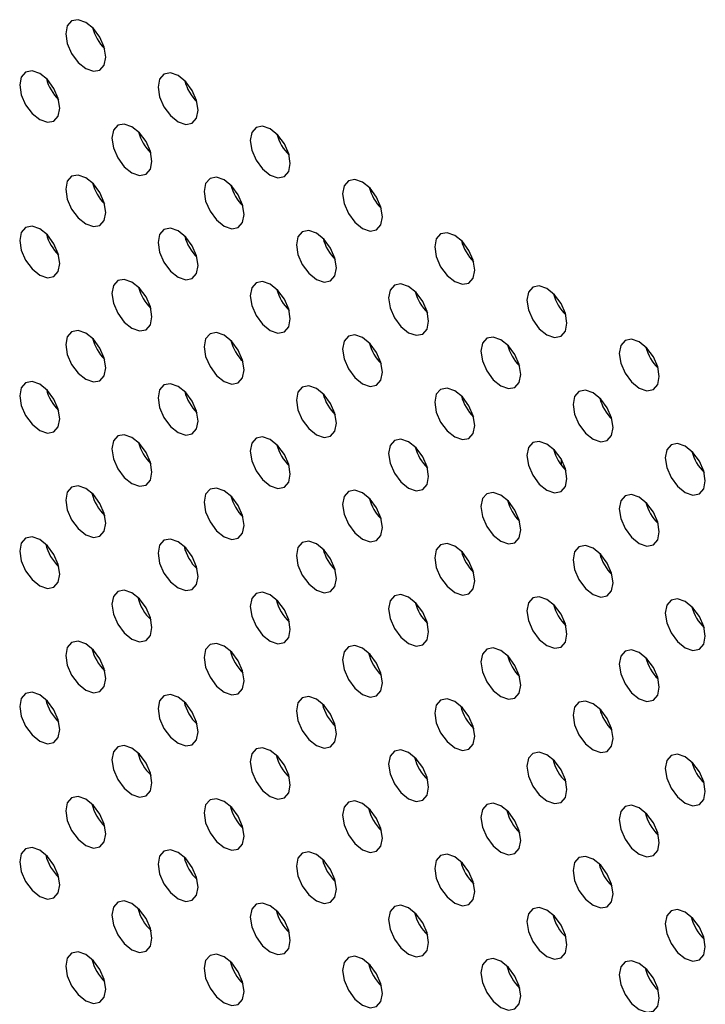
# Model space of a CAD drawing. Header units: millimetres. Extents: x 0 to 844, y -2 to 552.
# Tile 108 of 151: x 668.53 to 671.41, y 392.86 to 397. Entities that reach past the tile are written whole.
import ezdxf

# ---------------------------------------------------------------- set-up
doc = ezdxf.new("R2010")
doc.units = ezdxf.units.MM

msp = doc.modelspace()

# ---------------------------------------------------------------- linework, layer by layer
at = {"color": 7, "linetype": 'Continuous', "lineweight": 25}
for p, q in [((670.8049, 395.1576), (670.8049, 395.1328)), ((670.809, 394.474), (670.8196, 394.473))]:
    msp.add_line(p, q, dxfattribs=at)
at = {"color": 8, "linetype": 'Continuous', "lineweight": 25}
msp.add_line((671.2099, 393.589), (671.2026, 393.5867), dxfattribs=at)
at = {"color": 7, "linetype": 'Continuous', "lineweight": 25, "flags": 128}
for points in [[(668.8901, 396.8473), (668.8837, 396.8882), (668.8654, 396.9303), (668.8381, 396.9672), (668.8059, 396.9931), (668.7737, 397.0043), (668.7464, 396.999), (668.7281, 396.978), (668.7217, 396.9445), (668.7281, 396.9036), (668.7464, 396.8616), (668.7737, 396.8247), (668.8059, 396.7987), (668.8381, 396.7875), (668.8654, 396.7928), (668.8837, 396.8138), (668.8901, 396.8473)], [(668.6962, 396.6326), (668.6897, 396.6735), (668.6715, 396.7156), (668.6442, 396.7525), (668.612, 396.7785), (668.5797, 396.7897), (668.5524, 396.7843), (668.5342, 396.7633), (668.5278, 396.7298), (668.5342, 396.6889), (668.5524, 396.6469), (668.5797, 396.61), (668.612, 396.584), (668.6442, 396.5728), (668.6715, 396.5781), (668.6897, 396.5991), (668.6962, 396.6326)], [(669.278, 396.6234), (669.2716, 396.6643), (669.2534, 396.7064), (669.226, 396.7432), (669.1938, 396.7692), (669.1616, 396.7804), (669.1343, 396.7751), (669.116, 396.7541), (669.1096, 396.7206), (669.116, 396.6797), (669.1343, 396.6376), (669.1616, 396.6008), (669.1938, 396.5748), (669.226, 396.5636), (669.2534, 396.5689), (669.2716, 396.5899), (669.278, 396.6234)], [(669.0841, 396.4087), (669.0777, 396.4496), (669.0594, 396.4917), (669.0321, 396.5285), (668.9999, 396.5545), (668.9677, 396.5657), (668.9404, 396.5604), (668.9221, 396.5394), (668.9157, 396.5059), (668.9221, 396.465), (668.9404, 396.4229), (668.9677, 396.3861), (668.9999, 396.3601), (669.0321, 396.3489), (669.0594, 396.3542), (669.0777, 396.3752), (669.0841, 396.4087)], [(669.6659, 396.3994), (669.6595, 396.4404), (669.6413, 396.4824), (669.614, 396.5193), (669.5817, 396.5453), (669.5495, 396.5565), (669.5222, 396.5512), (669.504, 396.5302), (669.4976, 396.4966), (669.504, 396.4557), (669.5222, 396.4137), (669.5495, 396.3768), (669.5817, 396.3508), (669.614, 396.3396), (669.6413, 396.3449), (669.6595, 396.3659), (669.6659, 396.3994)], [(668.8901, 396.194), (668.8837, 396.2349), (668.8654, 396.277), (668.8381, 396.3138), (668.8059, 396.3398), (668.7737, 396.351), (668.7464, 396.3457), (668.7281, 396.3247), (668.7217, 396.2912), (668.7281, 396.2503), (668.7464, 396.2082), (668.7737, 396.1714), (668.8059, 396.1454), (668.8381, 396.1342), (668.8654, 396.1395), (668.8837, 396.1605), (668.8901, 396.194)], [(669.472, 396.1848), (669.4656, 396.2257), (669.4473, 396.2677), (669.42, 396.3046), (669.3878, 396.3306), (669.3556, 396.3418), (669.3283, 396.3365), (669.31, 396.3155), (669.3036, 396.282), (669.31, 396.2411), (669.3283, 396.199), (669.3556, 396.1621), (669.3878, 396.1361), (669.42, 396.1249), (669.4473, 396.1302), (669.4656, 396.1512), (669.472, 396.1848)], [(670.0539, 396.1755), (670.0474, 396.2164), (670.0292, 396.2585), (670.0019, 396.2953), (669.9697, 396.3213), (669.9374, 396.3325), (669.9101, 396.3272), (669.8919, 396.3062), (669.8855, 396.2727), (669.8919, 396.2318), (669.9101, 396.1897), (669.9374, 396.1529), (669.9697, 396.1269), (670.0019, 396.1157), (670.0292, 396.121), (670.0474, 396.142), (670.0539, 396.1755)], [(668.6962, 395.9793), (668.6897, 396.0202), (668.6715, 396.0623), (668.6442, 396.0991), (668.612, 396.1251), (668.5797, 396.1363), (668.5524, 396.131), (668.5342, 396.11), (668.5278, 396.0765), (668.5342, 396.0356), (668.5524, 395.9935), (668.5797, 395.9567), (668.612, 395.9307), (668.6442, 395.9195), (668.6715, 395.9248), (668.6897, 395.9458), (668.6962, 395.9793)], [(669.278, 395.9701), (669.2716, 396.011), (669.2534, 396.0531), (669.226, 396.0899), (669.1938, 396.1159), (669.1616, 396.1271), (669.1343, 396.1218), (669.116, 396.1008), (669.1096, 396.0673), (669.116, 396.0264), (669.1343, 395.9843), (669.1616, 395.9475), (669.1938, 395.9215), (669.226, 395.9103), (669.2534, 395.9156), (669.2716, 395.9366), (669.278, 395.9701)], [(669.8599, 395.9608), (669.8535, 396.0017), (669.8352, 396.0438), (669.8079, 396.0806), (669.7757, 396.1066), (669.7435, 396.1178), (669.7162, 396.1125), (669.6979, 396.0915), (669.6915, 396.058), (669.6979, 396.0171), (669.7162, 395.975), (669.7435, 395.9382), (669.7757, 395.9122), (669.8079, 395.901), (669.8352, 395.9063), (669.8535, 395.9273), (669.8599, 395.9608)], [(670.4418, 395.9516), (670.4354, 395.9925), (670.4171, 396.0345), (670.3898, 396.0714), (670.3576, 396.0974), (670.3254, 396.1086), (670.2981, 396.1033), (670.2798, 396.0823), (670.2734, 396.0488), (670.2798, 396.0079), (670.2981, 395.9658), (670.3254, 395.9289), (670.3576, 395.9029), (670.3898, 395.8917), (670.4171, 395.8971), (670.4354, 395.9181), (670.4418, 395.9516)], [(669.0841, 395.7554), (669.0777, 395.7963), (669.0594, 395.8384), (669.0321, 395.8752), (668.9999, 395.9012), (668.9677, 395.9124), (668.9404, 395.9071), (668.9221, 395.8861), (668.9157, 395.8526), (668.9221, 395.8117), (668.9404, 395.7696), (668.9677, 395.7328), (668.9999, 395.7068), (669.0321, 395.6956), (669.0594, 395.7009), (669.0777, 395.7219), (669.0841, 395.7554)], [(669.6659, 395.7461), (669.6595, 395.787), (669.6413, 395.8291), (669.614, 395.866), (669.5817, 395.892), (669.5495, 395.9032), (669.5222, 395.8978), (669.504, 395.8768), (669.4976, 395.8433), (669.504, 395.8024), (669.5222, 395.7604), (669.5495, 395.7235), (669.5817, 395.6975), (669.614, 395.6863), (669.6413, 395.6916), (669.6595, 395.7126), (669.6659, 395.7461)], [(670.2478, 395.7369), (670.2414, 395.7778), (670.2232, 395.8198), (670.1959, 395.8567), (670.1636, 395.8827), (670.1314, 395.8939), (670.1041, 395.8886), (670.0859, 395.8676), (670.0794, 395.8341), (670.0859, 395.7932), (670.1041, 395.7511), (670.1314, 395.7143), (670.1636, 395.6883), (670.1959, 395.6771), (670.2232, 395.6824), (670.2414, 395.7034), (670.2478, 395.7369)], [(670.8297, 395.7276), (670.8233, 395.7685), (670.805, 395.8106), (670.7777, 395.8474), (670.7455, 395.8734), (670.7133, 395.8846), (670.686, 395.8793), (670.6677, 395.8583), (670.6613, 395.8248), (670.6677, 395.7839), (670.686, 395.7418), (670.7133, 395.705), (670.7455, 395.679), (670.7777, 395.6678), (670.805, 395.6731), (670.8233, 395.6941), (670.8297, 395.7276)], [(668.8901, 395.5407), (668.8837, 395.5816), (668.8654, 395.6237), (668.8381, 395.6605), (668.8059, 395.6865), (668.7737, 395.6977), (668.7464, 395.6924), (668.7281, 395.6714), (668.7217, 395.6379), (668.7281, 395.597), (668.7464, 395.5549), (668.7737, 395.5181), (668.8059, 395.4921), (668.8381, 395.4809), (668.8654, 395.4862), (668.8837, 395.5072), (668.8901, 395.5407)], [(669.472, 395.5314), (669.4656, 395.5723), (669.4473, 395.6144), (669.42, 395.6513), (669.3878, 395.6773), (669.3556, 395.6885), (669.3283, 395.6831), (669.31, 395.6621), (669.3036, 395.6286), (669.31, 395.5877), (669.3283, 395.5457), (669.3556, 395.5088), (669.3878, 395.4828), (669.42, 395.4716), (669.4473, 395.4769), (669.4656, 395.4979), (669.472, 395.5314)], [(670.0539, 395.5222), (670.0474, 395.5631), (670.0292, 395.6052), (670.0019, 395.642), (669.9697, 395.668), (669.9374, 395.6792), (669.9101, 395.6739), (669.8919, 395.6529), (669.8855, 395.6194), (669.8919, 395.5785), (669.9101, 395.5364), (669.9374, 395.4996), (669.9697, 395.4736), (670.0019, 395.4624), (670.0292, 395.4677), (670.0474, 395.4887), (670.0539, 395.5222)], [(670.6357, 395.5129), (670.6293, 395.5538), (670.6111, 395.5959), (670.5838, 395.6328), (670.5516, 395.6587), (670.5193, 395.6699), (670.492, 395.6646), (670.4738, 395.6436), (670.4674, 395.6101), (670.4738, 395.5692), (670.492, 395.5272), (670.5193, 395.4903), (670.5516, 395.4643), (670.5838, 395.4531), (670.6111, 395.4584), (670.6293, 395.4794), (670.6357, 395.5129)], [(671.2176, 395.5037), (671.2112, 395.5446), (671.193, 395.5867), (671.1656, 395.6235), (671.1334, 395.6495), (671.1012, 395.6607), (671.0739, 395.6554), (671.0556, 395.6344), (671.0492, 395.6009), (671.0556, 395.56), (671.0739, 395.5179), (671.1012, 395.4811), (671.1334, 395.4551), (671.1656, 395.4439), (671.193, 395.4492), (671.2112, 395.4702), (671.2176, 395.5037)], [(668.6962, 395.326), (668.6897, 395.3669), (668.6715, 395.409), (668.6442, 395.4458), (668.612, 395.4718), (668.5797, 395.483), (668.5524, 395.4777), (668.5342, 395.4567), (668.5278, 395.4232), (668.5342, 395.3823), (668.5524, 395.3402), (668.5797, 395.3034), (668.612, 395.2774), (668.6442, 395.2662), (668.6715, 395.2715), (668.6897, 395.2925), (668.6962, 395.326)], [(669.278, 395.3168), (669.2716, 395.3577), (669.2534, 395.3997), (669.226, 395.4366), (669.1938, 395.4626), (669.1616, 395.4738), (669.1343, 395.4685), (669.116, 395.4475), (669.1096, 395.414), (669.116, 395.3731), (669.1343, 395.331), (669.1616, 395.2941), (669.1938, 395.2681), (669.226, 395.2569), (669.2534, 395.2622), (669.2716, 395.2833), (669.278, 395.3168)], [(669.8599, 395.3075), (669.8535, 395.3484), (669.8352, 395.3905), (669.8079, 395.4273), (669.7757, 395.4533), (669.7435, 395.4645), (669.7162, 395.4592), (669.6979, 395.4382), (669.6915, 395.4047), (669.6979, 395.3638), (669.7162, 395.3217), (669.7435, 395.2849), (669.7757, 395.2589), (669.8079, 395.2477), (669.8352, 395.253), (669.8535, 395.274), (669.8599, 395.3075)], [(670.4418, 395.2983), (670.4354, 395.3392), (670.4171, 395.3812), (670.3898, 395.4181), (670.3576, 395.4441), (670.3254, 395.4553), (670.2981, 395.45), (670.2798, 395.429), (670.2734, 395.3955), (670.2798, 395.3546), (670.2981, 395.3125), (670.3254, 395.2756), (670.3576, 395.2496), (670.3898, 395.2384), (670.4171, 395.2437), (670.4354, 395.2647), (670.4418, 395.2983)], [(671.0237, 395.289), (671.0173, 395.3299), (670.999, 395.372), (670.9717, 395.4088), (670.9395, 395.4348), (670.9073, 395.446), (670.8799, 395.4407), (670.8617, 395.4197), (670.8553, 395.3862), (670.8617, 395.3453), (670.8799, 395.3032), (670.9073, 395.2664), (670.9395, 395.2404), (670.9717, 395.2292), (670.999, 395.2345), (671.0173, 395.2555), (671.0237, 395.289)], [(669.0841, 395.1021), (669.0777, 395.143), (669.0594, 395.185), (669.0321, 395.2219), (668.9999, 395.2479), (668.9677, 395.2591), (668.9404, 395.2538), (668.9221, 395.2328), (668.9157, 395.1993), (668.9221, 395.1584), (668.9404, 395.1163), (668.9677, 395.0794), (668.9999, 395.0534), (669.0321, 395.0422), (669.0594, 395.0476), (669.0777, 395.0686), (669.0841, 395.1021)], [(669.6659, 395.0928), (669.6595, 395.1337), (669.6413, 395.1758), (669.614, 395.2126), (669.5817, 395.2386), (669.5495, 395.2498), (669.5222, 395.2445), (669.504, 395.2235), (669.4976, 395.19), (669.504, 395.1491), (669.5222, 395.107), (669.5495, 395.0702), (669.5817, 395.0442), (669.614, 395.033), (669.6413, 395.0383), (669.6595, 395.0593), (669.6659, 395.0928)], [(670.2478, 395.0836), (670.2414, 395.1245), (670.2232, 395.1665), (670.1959, 395.2034), (670.1636, 395.2294), (670.1314, 395.2406), (670.1041, 395.2353), (670.0859, 395.2143), (670.0794, 395.1808), (670.0859, 395.1399), (670.1041, 395.0978), (670.1314, 395.0609), (670.1636, 395.0349), (670.1959, 395.0237), (670.2232, 395.029), (670.2414, 395.0501), (670.2478, 395.0836)], [(670.8297, 395.0743), (670.8233, 395.1152), (670.805, 395.1573), (670.7777, 395.1941), (670.7455, 395.2201), (670.7133, 395.2313), (670.686, 395.226), (670.6677, 395.205), (670.6613, 395.1715), (670.6677, 395.1306), (670.686, 395.0885), (670.7133, 395.0517), (670.7455, 395.0257), (670.7777, 395.0145), (670.805, 395.0198), (670.8233, 395.0408), (670.8297, 395.0743)], [(671.4116, 395.065), (671.4052, 395.106), (671.3869, 395.148), (671.3596, 395.1849), (671.3274, 395.2109), (671.2952, 395.2221), (671.2679, 395.2168), (671.2496, 395.1958), (671.2432, 395.1623), (671.2496, 395.1213), (671.2679, 395.0793), (671.2952, 395.0424), (671.3274, 395.0164), (671.3596, 395.0052), (671.3869, 395.0105), (671.4052, 395.0315), (671.4116, 395.065)], [(668.8901, 394.8874), (668.8837, 394.9283), (668.8654, 394.9704), (668.8381, 395.0072), (668.8059, 395.0332), (668.7737, 395.0444), (668.7464, 395.0391), (668.7281, 395.0181), (668.7217, 394.9846), (668.7281, 394.9437), (668.7464, 394.9016), (668.7737, 394.8648), (668.8059, 394.8388), (668.8381, 394.8276), (668.8654, 394.8329), (668.8837, 394.8539), (668.8901, 394.8874)], [(669.472, 394.8781), (669.4656, 394.919), (669.4473, 394.9611), (669.42, 394.9979), (669.3878, 395.0239), (669.3556, 395.0351), (669.3283, 395.0298), (669.31, 395.0088), (669.3036, 394.9753), (669.31, 394.9344), (669.3283, 394.8923), (669.3556, 394.8555), (669.3878, 394.8295), (669.42, 394.8183), (669.4473, 394.8236), (669.4656, 394.8446), (669.472, 394.8781)], [(670.0539, 394.8689), (670.0474, 394.9098), (670.0292, 394.9519), (670.0019, 394.9887), (669.9697, 395.0147), (669.9374, 395.0259), (669.9101, 395.0206), (669.8919, 394.9996), (669.8855, 394.9661), (669.8919, 394.9252), (669.9101, 394.8831), (669.9374, 394.8463), (669.9697, 394.8203), (670.0019, 394.8091), (670.0292, 394.8144), (670.0474, 394.8354), (670.0539, 394.8689)], [(670.6357, 394.8596), (670.6293, 394.9005), (670.6111, 394.9426), (670.5838, 394.9794), (670.5516, 395.0054), (670.5193, 395.0166), (670.492, 395.0113), (670.4738, 394.9903), (670.4674, 394.9568), (670.4738, 394.9159), (670.492, 394.8738), (670.5193, 394.837), (670.5516, 394.811), (670.5838, 394.7998), (670.6111, 394.8051), (670.6293, 394.8261), (670.6357, 394.8596)], [(671.2176, 394.8504), (671.2112, 394.8913), (671.193, 394.9333), (671.1656, 394.9702), (671.1334, 394.9962), (671.1012, 395.0074), (671.0739, 395.0021), (671.0556, 394.9811), (671.0492, 394.9476), (671.0556, 394.9067), (671.0739, 394.8646), (671.1012, 394.8277), (671.1334, 394.8018), (671.1656, 394.7906), (671.193, 394.7959), (671.2112, 394.8169), (671.2176, 394.8504)], [(668.6962, 394.6727), (668.6897, 394.7136), (668.6715, 394.7557), (668.6442, 394.7925), (668.612, 394.8185), (668.5797, 394.8297), (668.5524, 394.8244), (668.5342, 394.8034), (668.5278, 394.7699), (668.5342, 394.729), (668.5524, 394.6869), (668.5797, 394.6501), (668.612, 394.6241), (668.6442, 394.6129), (668.6715, 394.6182), (668.6897, 394.6392), (668.6962, 394.6727)], [(669.278, 394.6634), (669.2716, 394.7043), (669.2534, 394.7464), (669.226, 394.7833), (669.1938, 394.8093), (669.1616, 394.8205), (669.1343, 394.8152), (669.116, 394.7942), (669.1096, 394.7606), (669.116, 394.7197), (669.1343, 394.6777), (669.1616, 394.6408), (669.1938, 394.6148), (669.226, 394.6036), (669.2534, 394.6089), (669.2716, 394.6299), (669.278, 394.6634)], [(669.8599, 394.6542), (669.8535, 394.6951), (669.8352, 394.7372), (669.8079, 394.774), (669.7757, 394.8), (669.7435, 394.8112), (669.7162, 394.8059), (669.6979, 394.7849), (669.6915, 394.7514), (669.6979, 394.7105), (669.7162, 394.6684), (669.7435, 394.6316), (669.7757, 394.6056), (669.8079, 394.5944), (669.8352, 394.5997), (669.8535, 394.6207), (669.8599, 394.6542)], [(670.4418, 394.6449), (670.4354, 394.6858), (670.4171, 394.7279), (670.3898, 394.7648), (670.3576, 394.7908), (670.3254, 394.802), (670.2981, 394.7966), (670.2798, 394.7756), (670.2734, 394.7421), (670.2798, 394.7012), (670.2981, 394.6592), (670.3254, 394.6223), (670.3576, 394.5963), (670.3898, 394.5851), (670.4171, 394.5904), (670.4354, 394.6114), (670.4418, 394.6449)], [(671.0237, 394.6357), (671.0173, 394.6766), (670.999, 394.7187), (670.9717, 394.7555), (670.9395, 394.7815), (670.9073, 394.7927), (670.8799, 394.7874), (670.8617, 394.7664), (670.8553, 394.7329), (670.8617, 394.692), (670.8799, 394.6499), (670.9073, 394.6131), (670.9395, 394.5871), (670.9717, 394.5759), (670.999, 394.5812), (671.0173, 394.6022), (671.0237, 394.6357)], [(669.0841, 394.4488), (669.0777, 394.4897), (669.0594, 394.5317), (669.0321, 394.5686), (668.9999, 394.5946), (668.9677, 394.6058), (668.9404, 394.6005), (668.9221, 394.5795), (668.9157, 394.546), (668.9221, 394.505), (668.9404, 394.463), (668.9677, 394.4261), (668.9999, 394.4001), (669.0321, 394.3889), (669.0594, 394.3942), (669.0777, 394.4152), (669.0841, 394.4488)], [(669.6659, 394.4395), (669.6595, 394.4804), (669.6413, 394.5225), (669.614, 394.5593), (669.5817, 394.5853), (669.5495, 394.5965), (669.5222, 394.5912), (669.504, 394.5702), (669.4976, 394.5367), (669.504, 394.4958), (669.5222, 394.4537), (669.5495, 394.4169), (669.5817, 394.3909), (669.614, 394.3797), (669.6413, 394.385), (669.6595, 394.406), (669.6659, 394.4395)], [(670.2478, 394.4302), (670.2414, 394.4711), (670.2232, 394.5132), (670.1959, 394.5501), (670.1636, 394.5761), (670.1314, 394.5873), (670.1041, 394.582), (670.0859, 394.5609), (670.0794, 394.5274), (670.0859, 394.4865), (670.1041, 394.4445), (670.1314, 394.4076), (670.1636, 394.3816), (670.1959, 394.3704), (670.2232, 394.3757), (670.2414, 394.3967), (670.2478, 394.4302)], [(670.8297, 394.421), (670.8233, 394.4619), (670.805, 394.504), (670.7777, 394.5408), (670.7455, 394.5668), (670.7133, 394.578), (670.686, 394.5727), (670.6677, 394.5517), (670.6613, 394.5182), (670.6677, 394.4773), (670.686, 394.4352), (670.7133, 394.3984), (670.7455, 394.3724), (670.7777, 394.3612), (670.805, 394.3665), (670.8233, 394.3875), (670.8297, 394.421)], [(671.4116, 394.4117), (671.4052, 394.4526), (671.3869, 394.4947), (671.3596, 394.5316), (671.3274, 394.5576), (671.2952, 394.5688), (671.2679, 394.5634), (671.2496, 394.5424), (671.2432, 394.5089), (671.2496, 394.468), (671.2679, 394.426), (671.2952, 394.3891), (671.3274, 394.3631), (671.3596, 394.3519), (671.3869, 394.3572), (671.4052, 394.3782), (671.4116, 394.4117)], [(668.8901, 394.2341), (668.8837, 394.275), (668.8654, 394.317), (668.8381, 394.3539), (668.8059, 394.3799), (668.7737, 394.3911), (668.7464, 394.3858), (668.7281, 394.3648), (668.7217, 394.3313), (668.7281, 394.2904), (668.7464, 394.2483), (668.7737, 394.2115), (668.8059, 394.1855), (668.8381, 394.1743), (668.8654, 394.1796), (668.8837, 394.2006), (668.8901, 394.2341)], [(669.472, 394.2248), (669.4656, 394.2657), (669.4473, 394.3078), (669.42, 394.3446), (669.3878, 394.3706), (669.3556, 394.3818), (669.3283, 394.3765), (669.31, 394.3555), (669.3036, 394.322), (669.31, 394.2811), (669.3283, 394.239), (669.3556, 394.2022), (669.3878, 394.1762), (669.42, 394.165), (669.4473, 394.1703), (669.4656, 394.1913), (669.472, 394.2248)], [(670.0539, 394.2156), (670.0474, 394.2565), (670.0292, 394.2985), (670.0019, 394.3354), (669.9697, 394.3614), (669.9374, 394.3726), (669.9101, 394.3673), (669.8919, 394.3463), (669.8855, 394.3128), (669.8919, 394.2719), (669.9101, 394.2298), (669.9374, 394.1929), (669.9697, 394.1669), (670.0019, 394.1557), (670.0292, 394.1611), (670.0474, 394.1821), (670.0539, 394.2156)], [(670.6357, 394.2063), (670.6293, 394.2472), (670.6111, 394.2893), (670.5838, 394.3261), (670.5516, 394.3521), (670.5193, 394.3633), (670.492, 394.358), (670.4738, 394.337), (670.4674, 394.3035), (670.4738, 394.2626), (670.492, 394.2205), (670.5193, 394.1837), (670.5516, 394.1577), (670.5838, 394.1465), (670.6111, 394.1518), (670.6293, 394.1728), (670.6357, 394.2063)], [(671.2176, 394.1971), (671.2112, 394.238), (671.193, 394.28), (671.1656, 394.3169), (671.1334, 394.3429), (671.1012, 394.3541), (671.0739, 394.3488), (671.0556, 394.3278), (671.0492, 394.2943), (671.0556, 394.2534), (671.0739, 394.2113), (671.1012, 394.1744), (671.1334, 394.1484), (671.1656, 394.1372), (671.193, 394.1425), (671.2112, 394.1636), (671.2176, 394.1971)], [(668.6962, 394.0194), (668.6897, 394.0603), (668.6715, 394.1024), (668.6442, 394.1392), (668.612, 394.1652), (668.5797, 394.1764), (668.5524, 394.1711), (668.5342, 394.1501), (668.5278, 394.1166), (668.5342, 394.0757), (668.5524, 394.0336), (668.5797, 393.9968), (668.612, 393.9708), (668.6442, 393.9596), (668.6715, 393.9649), (668.6897, 393.9859), (668.6962, 394.0194)], [(669.278, 394.0101), (669.2716, 394.051), (669.2534, 394.0931), (669.226, 394.13), (669.1938, 394.156), (669.1616, 394.1672), (669.1343, 394.1618), (669.116, 394.1408), (669.1096, 394.1073), (669.116, 394.0664), (669.1343, 394.0244), (669.1616, 393.9875), (669.1938, 393.9615), (669.226, 393.9503), (669.2534, 393.9556), (669.2716, 393.9766), (669.278, 394.0101)], [(669.8599, 394.0009), (669.8535, 394.0418), (669.8352, 394.0838), (669.8079, 394.1207), (669.7757, 394.1467), (669.7435, 394.1579), (669.7162, 394.1526), (669.6979, 394.1316), (669.6915, 394.0981), (669.6979, 394.0572), (669.7162, 394.0151), (669.7435, 393.9782), (669.7757, 393.9523), (669.8079, 393.9411), (669.8352, 393.9464), (669.8535, 393.9674), (669.8599, 394.0009)], [(670.4418, 393.9916), (670.4354, 394.0325), (670.4171, 394.0746), (670.3898, 394.1114), (670.3576, 394.1374), (670.3254, 394.1486), (670.2981, 394.1433), (670.2798, 394.1223), (670.2734, 394.0888), (670.2798, 394.0479), (670.2981, 394.0058), (670.3254, 393.969), (670.3576, 393.943), (670.3898, 393.9318), (670.4171, 393.9371), (670.4354, 393.9581), (670.4418, 393.9916)], [(671.0237, 393.9824), (671.0173, 394.0233), (670.999, 394.0653), (670.9717, 394.1022), (670.9395, 394.1282), (670.9073, 394.1394), (670.8799, 394.1341), (670.8617, 394.1131), (670.8553, 394.0796), (670.8617, 394.0387), (670.8799, 393.9966), (670.9073, 393.9597), (670.9395, 393.9337), (670.9717, 393.9225), (670.999, 393.9278), (671.0173, 393.9489), (671.0237, 393.9824)], [(669.0841, 393.7954), (669.0777, 393.8363), (669.0594, 393.8784), (669.0321, 393.9153), (668.9999, 393.9413), (668.9677, 393.9525), (668.9404, 393.9471), (668.9221, 393.9261), (668.9157, 393.8926), (668.9221, 393.8517), (668.9404, 393.8097), (668.9677, 393.7728), (668.9999, 393.7468), (669.0321, 393.7356), (669.0594, 393.7409), (669.0777, 393.7619), (669.0841, 393.7954)], [(669.6659, 393.7862), (669.6595, 393.8271), (669.6413, 393.8692), (669.614, 393.906), (669.5817, 393.932), (669.5495, 393.9432), (669.5222, 393.9379), (669.504, 393.9169), (669.4976, 393.8834), (669.504, 393.8425), (669.5222, 393.8004), (669.5495, 393.7636), (669.5817, 393.7376), (669.614, 393.7264), (669.6413, 393.7317), (669.6595, 393.7527), (669.6659, 393.7862)], [(670.2478, 393.7769), (670.2414, 393.8178), (670.2232, 393.8599), (670.1959, 393.8967), (670.1636, 393.9227), (670.1314, 393.9339), (670.1041, 393.9286), (670.0859, 393.9076), (670.0794, 393.8741), (670.0859, 393.8332), (670.1041, 393.7912), (670.1314, 393.7543), (670.1636, 393.7283), (670.1959, 393.7171), (670.2232, 393.7224), (670.2414, 393.7434), (670.2478, 393.7769)], [(670.8297, 393.7677), (670.8233, 393.8086), (670.805, 393.8507), (670.7777, 393.8875), (670.7455, 393.9135), (670.7133, 393.9247), (670.686, 393.9194), (670.6677, 393.8984), (670.6613, 393.8649), (670.6677, 393.824), (670.686, 393.7819), (670.7133, 393.7451), (670.7455, 393.7191), (670.7777, 393.7079), (670.805, 393.7132), (670.8233, 393.7342), (670.8297, 393.7677)], [(671.4116, 393.7584), (671.4052, 393.7993), (671.3869, 393.8414), (671.3596, 393.8782), (671.3274, 393.9042), (671.2952, 393.9154), (671.2679, 393.9101), (671.2496, 393.8891), (671.2432, 393.8556), (671.2496, 393.8147), (671.2679, 393.7726), (671.2952, 393.7358), (671.3274, 393.7098), (671.3596, 393.6986), (671.3869, 393.7039), (671.4052, 393.7249), (671.4116, 393.7584)], [(668.8901, 393.5808), (668.8837, 393.6217), (668.8654, 393.6637), (668.8381, 393.7006), (668.8059, 393.7266), (668.7737, 393.7378), (668.7464, 393.7325), (668.7281, 393.7115), (668.7217, 393.678), (668.7281, 393.6371), (668.7464, 393.595), (668.7737, 393.5581), (668.8059, 393.5321), (668.8381, 393.5209), (668.8654, 393.5262), (668.8837, 393.5473), (668.8901, 393.5808)], [(669.472, 393.5715), (669.4656, 393.6124), (669.4473, 393.6545), (669.42, 393.6913), (669.3878, 393.7173), (669.3556, 393.7285), (669.3283, 393.7232), (669.31, 393.7022), (669.3036, 393.6687), (669.31, 393.6278), (669.3283, 393.5857), (669.3556, 393.5489), (669.3878, 393.5229), (669.42, 393.5117), (669.4473, 393.517), (669.4656, 393.538), (669.472, 393.5715)], [(670.0539, 393.5622), (670.0474, 393.6032), (670.0292, 393.6452), (670.0019, 393.6821), (669.9697, 393.7081), (669.9374, 393.7193), (669.9101, 393.714), (669.8919, 393.693), (669.8855, 393.6595), (669.8919, 393.6185), (669.9101, 393.5765), (669.9374, 393.5396), (669.9697, 393.5136), (670.0019, 393.5024), (670.0292, 393.5077), (670.0474, 393.5287), (670.0539, 393.5622)], [(670.6357, 393.553), (670.6293, 393.5939), (670.6111, 393.636), (670.5838, 393.6728), (670.5516, 393.6988), (670.5193, 393.71), (670.492, 393.7047), (670.4738, 393.6837), (670.4674, 393.6502), (670.4738, 393.6093), (670.492, 393.5672), (670.5193, 393.5304), (670.5516, 393.5044), (670.5838, 393.4932), (670.6111, 393.4985), (670.6293, 393.5195), (670.6357, 393.553)], [(671.2176, 393.5437), (671.2112, 393.5846), (671.193, 393.6267), (671.1656, 393.6636), (671.1334, 393.6896), (671.1012, 393.7008), (671.0739, 393.6955), (671.0556, 393.6744), (671.0492, 393.6409), (671.0556, 393.6), (671.0739, 393.558), (671.1012, 393.5211), (671.1334, 393.4951), (671.1656, 393.4839), (671.193, 393.4892), (671.2112, 393.5102), (671.2176, 393.5437)], [(668.6962, 393.3661), (668.6897, 393.407), (668.6715, 393.449), (668.6442, 393.4859), (668.612, 393.5119), (668.5797, 393.5231), (668.5524, 393.5178), (668.5342, 393.4968), (668.5278, 393.4633), (668.5342, 393.4224), (668.5524, 393.3803), (668.5797, 393.3434), (668.612, 393.3174), (668.6442, 393.3062), (668.6715, 393.3116), (668.6897, 393.3326), (668.6962, 393.3661)], [(669.278, 393.3568), (669.2716, 393.3977), (669.2534, 393.4398), (669.226, 393.4766), (669.1938, 393.5026), (669.1616, 393.5138), (669.1343, 393.5085), (669.116, 393.4875), (669.1096, 393.454), (669.116, 393.4131), (669.1343, 393.371), (669.1616, 393.3342), (669.1938, 393.3082), (669.226, 393.297), (669.2534, 393.3023), (669.2716, 393.3233), (669.278, 393.3568)], [(669.8599, 393.3476), (669.8535, 393.3885), (669.8352, 393.4305), (669.8079, 393.4674), (669.7757, 393.4934), (669.7435, 393.5046), (669.7162, 393.4993), (669.6979, 393.4783), (669.6915, 393.4448), (669.6979, 393.4039), (669.7162, 393.3618), (669.7435, 393.3249), (669.7757, 393.2989), (669.8079, 393.2877), (669.8352, 393.293), (669.8535, 393.314), (669.8599, 393.3476)], [(670.4418, 393.3383), (670.4354, 393.3792), (670.4171, 393.4213), (670.3898, 393.4581), (670.3576, 393.4841), (670.3254, 393.4953), (670.2981, 393.49), (670.2798, 393.469), (670.2734, 393.4355), (670.2798, 393.3946), (670.2981, 393.3525), (670.3254, 393.3157), (670.3576, 393.2897), (670.3898, 393.2785), (670.4171, 393.2838), (670.4354, 393.3048), (670.4418, 393.3383)], [(671.0237, 393.329), (671.0173, 393.3699), (670.999, 393.412), (670.9717, 393.4489), (670.9395, 393.4749), (670.9073, 393.4861), (670.8799, 393.4808), (670.8617, 393.4598), (670.8553, 393.4263), (670.8617, 393.3853), (670.8799, 393.3433), (670.9073, 393.3064), (670.9395, 393.2804), (670.9717, 393.2692), (670.999, 393.2745), (671.0173, 393.2955), (671.0237, 393.329)], [(669.0841, 393.1421), (669.0777, 393.183), (669.0594, 393.2251), (669.0321, 393.2619), (668.9999, 393.2879), (668.9677, 393.2991), (668.9404, 393.2938), (668.9221, 393.2728), (668.9157, 393.2393), (668.9221, 393.1984), (668.9404, 393.1563), (668.9677, 393.1195), (668.9999, 393.0935), (669.0321, 393.0823), (669.0594, 393.0876), (669.0777, 393.1086), (669.0841, 393.1421)], [(669.6659, 393.1329), (669.6595, 393.1738), (669.6413, 393.2159), (669.614, 393.2527), (669.5817, 393.2787), (669.5495, 393.2899), (669.5222, 393.2846), (669.504, 393.2636), (669.4976, 393.2301), (669.504, 393.1892), (669.5222, 393.1471), (669.5495, 393.1103), (669.5817, 393.0843), (669.614, 393.0731), (669.6413, 393.0784), (669.6595, 393.0994), (669.6659, 393.1329)], [(670.2478, 393.1236), (670.2414, 393.1645), (670.2232, 393.2066), (670.1959, 393.2434), (670.1636, 393.2694), (670.1314, 393.2806), (670.1041, 393.2753), (670.0859, 393.2543), (670.0794, 393.2208), (670.0859, 393.1799), (670.1041, 393.1378), (670.1314, 393.101), (670.1636, 393.075), (670.1959, 393.0638), (670.2232, 393.0691), (670.2414, 393.0901), (670.2478, 393.1236)], [(670.8297, 393.1144), (670.8233, 393.1553), (670.805, 393.1973), (670.7777, 393.2342), (670.7455, 393.2602), (670.7133, 393.2714), (670.686, 393.2661), (670.6677, 393.2451), (670.6613, 393.2116), (670.6677, 393.1707), (670.686, 393.1286), (670.7133, 393.0917), (670.7455, 393.0657), (670.7777, 393.0545), (670.805, 393.0599), (670.8233, 393.0809), (670.8297, 393.1144)], [(671.4116, 393.1051), (671.4052, 393.146), (671.3869, 393.1881), (671.3596, 393.2249), (671.3274, 393.2509), (671.2952, 393.2621), (671.2679, 393.2568), (671.2496, 393.2358), (671.2432, 393.2023), (671.2496, 393.1614), (671.2679, 393.1193), (671.2952, 393.0825), (671.3274, 393.0565), (671.3596, 393.0453), (671.3869, 393.0506), (671.4052, 393.0716), (671.4116, 393.1051)], [(668.8901, 392.9274), (668.8837, 392.9683), (668.8654, 393.0104), (668.8381, 393.0473), (668.8059, 393.0733), (668.7737, 393.0845), (668.7464, 393.0792), (668.7281, 393.0581), (668.7217, 393.0246), (668.7281, 392.9837), (668.7464, 392.9417), (668.7737, 392.9048), (668.8059, 392.8788), (668.8381, 392.8676), (668.8654, 392.8729), (668.8837, 392.8939), (668.8901, 392.9274)], [(669.472, 392.9182), (669.4656, 392.9591), (669.4473, 393.0012), (669.42, 393.038), (669.3878, 393.064), (669.3556, 393.0752), (669.3283, 393.0699), (669.31, 393.0489), (669.3036, 393.0154), (669.31, 392.9745), (669.3283, 392.9324), (669.3556, 392.8956), (669.3878, 392.8696), (669.42, 392.8584), (669.4473, 392.8637), (669.4656, 392.8847), (669.472, 392.9182)], [(670.0539, 392.9089), (670.0474, 392.9498), (670.0292, 392.9919), (670.0019, 393.0288), (669.9697, 393.0548), (669.9374, 393.066), (669.9101, 393.0606), (669.8919, 393.0396), (669.8855, 393.0061), (669.8919, 392.9652), (669.9101, 392.9232), (669.9374, 392.8863), (669.9697, 392.8603), (670.0019, 392.8491), (670.0292, 392.8544), (670.0474, 392.8754), (670.0539, 392.9089)], [(670.6357, 392.8997), (670.6293, 392.9406), (670.6111, 392.9827), (670.5838, 393.0195), (670.5516, 393.0455), (670.5193, 393.0567), (670.492, 393.0514), (670.4738, 393.0304), (670.4674, 392.9969), (670.4738, 392.956), (670.492, 392.9139), (670.5193, 392.8771), (670.5516, 392.8511), (670.5838, 392.8399), (670.6111, 392.8452), (670.6293, 392.8662), (670.6357, 392.8997)], [(671.2176, 392.8904), (671.2112, 392.9313), (671.193, 392.9734), (671.1656, 393.0102), (671.1334, 393.0362), (671.1012, 393.0474), (671.0739, 393.0421), (671.0556, 393.0211), (671.0492, 392.9876), (671.0556, 392.9467), (671.0739, 392.9047), (671.1012, 392.8678), (671.1334, 392.8418), (671.1656, 392.8306), (671.193, 392.8359), (671.2112, 392.8569), (671.2176, 392.8904)]]:
    msp.add_lwpolyline(points, dxfattribs=at)
at = {"color": 7, "linetype": 'Continuous', "lineweight": 25}
for centre, radius, start, end in [((669.0235, 397.0215), 0.1961, 194.8012, 225.193), ((668.8295, 396.8068), 0.1961, 194.8008, 225.1951), ((669.4114, 396.7976), 0.1961, 194.8007, 225.1938), ((669.2175, 396.5829), 0.1961, 194.8013, 225.1943), ((669.7993, 396.5737), 0.1961, 194.8007, 225.1936), ((669.0235, 396.3682), 0.1961, 194.8012, 225.193), ((669.6054, 396.359), 0.1961, 194.8008, 225.1951), ((670.1873, 396.3497), 0.1961, 194.8007, 225.1938), ((668.8295, 396.1535), 0.1961, 194.8008, 225.1951), ((669.4114, 396.1443), 0.1961, 194.8007, 225.1938), ((669.9933, 396.135), 0.1961, 194.8013, 225.1943), ((670.5752, 396.1258), 0.1961, 194.8007, 225.1936), ((669.2175, 395.9296), 0.1961, 194.8013, 225.1943), ((669.7993, 395.9203), 0.1961, 194.8007, 225.1936), ((670.3812, 395.9111), 0.1961, 194.8008, 225.1951), ((670.9631, 395.9018), 0.1961, 194.8007, 225.1938), ((669.0235, 395.7149), 0.1961, 194.8012, 225.193), ((669.6054, 395.7056), 0.1961, 194.8008, 225.1951), ((670.1873, 395.6964), 0.1961, 194.8007, 225.1938), ((670.7691, 395.6871), 0.1961, 194.8008, 225.1948), ((671.351, 395.6779), 0.1961, 194.8004, 225.1938), ((668.8295, 395.5002), 0.1961, 194.8008, 225.1951), ((669.4114, 395.491), 0.1961, 194.8007, 225.1938), ((669.9933, 395.4817), 0.1961, 194.8013, 225.1943), ((670.5752, 395.4725), 0.1961, 194.8007, 225.1936), ((671.1571, 395.4632), 0.1961, 194.8008, 225.1951), ((669.2175, 395.2763), 0.1961, 194.8013, 225.1943), ((669.7993, 395.267), 0.1961, 194.8007, 225.1936), ((670.3812, 395.2578), 0.1961, 194.8008, 225.1951), ((670.9631, 395.2485), 0.1961, 194.8007, 225.1938), ((671.545, 395.2393), 0.1961, 194.8008, 225.1948), ((669.0208, 395.06), 0.1951, 193.6229, 226.3717), ((669.6054, 395.0523), 0.1961, 194.8008, 225.1951), ((670.1873, 395.0431), 0.1961, 194.8007, 225.1938), ((670.7691, 395.0338), 0.1961, 194.8008, 225.1948), ((671.351, 395.0246), 0.1961, 194.8004, 225.1938), ((668.8269, 394.8453), 0.1951, 193.6229, 226.3729), ((669.4087, 394.8361), 0.1951, 193.6229, 226.3717), ((669.9933, 394.8284), 0.1961, 194.8013, 225.1943), ((670.5752, 394.8191), 0.1961, 194.8007, 225.1936), ((671.1571, 394.8099), 0.1961, 194.8008, 225.1951), ((669.2148, 394.6214), 0.1951, 193.6229, 226.3729), ((669.7966, 394.6122), 0.1951, 193.6228, 226.3715), ((670.3812, 394.6045), 0.1961, 194.8008, 225.1951), ((670.9631, 394.5952), 0.1961, 194.8007, 225.1938), ((671.545, 394.5859), 0.1961, 194.8008, 225.1948), ((669.0208, 394.4067), 0.1951, 193.6229, 226.3717), ((669.6027, 394.3975), 0.1951, 193.6229, 226.3729), ((670.1846, 394.3882), 0.1951, 193.6229, 226.3717), ((670.7691, 394.3805), 0.1961, 194.8008, 225.1948), ((671.351, 394.3713), 0.1961, 194.8004, 225.1938), ((668.8269, 394.192), 0.1951, 193.6229, 226.3729), ((669.4087, 394.1828), 0.1951, 193.6229, 226.3717), ((669.9906, 394.1735), 0.1951, 193.6229, 226.3729), ((670.5725, 394.1643), 0.1951, 193.624, 226.3707), ((671.1571, 394.1566), 0.1961, 194.8008, 225.1951), ((669.2148, 393.9681), 0.1951, 193.6229, 226.3729), ((669.7966, 393.9589), 0.1951, 193.6228, 226.3715), ((670.3785, 393.9496), 0.1951, 193.6229, 226.3729), ((670.9604, 393.9403), 0.1951, 193.6229, 226.3717), ((671.545, 393.9326), 0.1961, 194.8008, 225.1948), ((669.0208, 393.7534), 0.1951, 193.6229, 226.3717), ((669.6027, 393.7442), 0.1951, 193.6229, 226.3729), ((670.1846, 393.7349), 0.1951, 193.6229, 226.3717), ((670.7665, 393.7256), 0.1951, 193.6229, 226.3727), ((671.3483, 393.7164), 0.1951, 193.6237, 226.3709), ((668.8269, 393.5387), 0.1951, 193.6264, 226.3682), ((669.4087, 393.5295), 0.1951, 193.6229, 226.3717), ((669.9906, 393.5202), 0.1951, 193.6229, 226.3729), ((670.5725, 393.511), 0.1951, 193.624, 226.3707), ((671.1544, 393.5017), 0.1951, 193.6229, 226.3729), ((669.2148, 393.3148), 0.1951, 193.6264, 226.3682), ((669.7966, 393.3055), 0.1951, 193.6228, 226.3715), ((670.3785, 393.2963), 0.1951, 193.6229, 226.3729), ((670.9604, 393.287), 0.1951, 193.6229, 226.3717), ((671.5423, 393.2778), 0.1951, 193.624, 226.3718), ((669.0208, 393.1001), 0.1951, 193.6229, 226.3717), ((669.6027, 393.0909), 0.1951, 193.6264, 226.3682), ((670.1846, 393.0816), 0.1951, 193.6229, 226.3717), ((670.7665, 393.0723), 0.1951, 193.6229, 226.3727), ((671.3483, 393.0631), 0.1951, 193.6735, 226.3703)]:
    msp.add_arc(centre, radius, start, end, dxfattribs=at)

doc.saveas('drawing.dxf')
